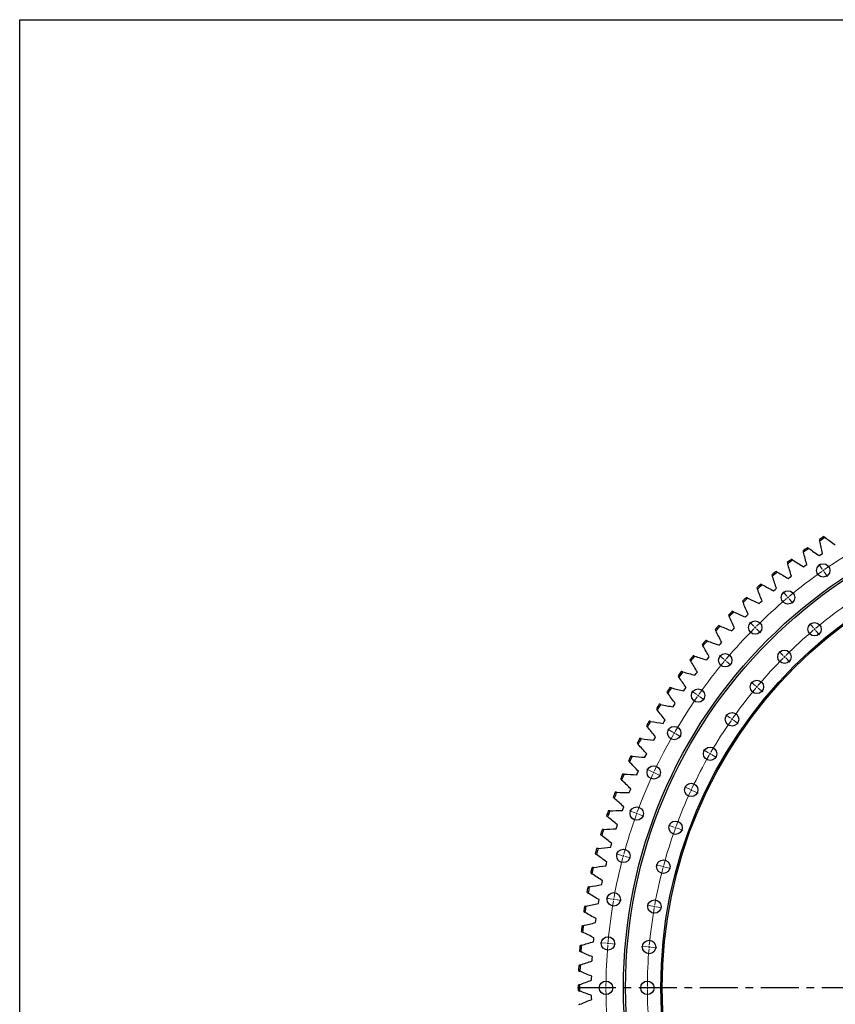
# Model space of a CAD drawing. Header units: millimetres. Extents: x 477 to 15409, y 37490 to 48782.
# Tile 12 of 25: x 477 to 2852, y 45915 to 48782. Entities that reach past the tile are written whole.
import ezdxf

# ---------------------------------------------------------------- set-up
doc = ezdxf.new("R2010")
doc.units = ezdxf.units.MM
doc.header["$LTSCALE"] = 50
doc.linetypes.add('CENTER', pattern=[10.16, 6.35, -1.27, 1.27, -1.27])

msp = doc.modelspace()

# ---------------------------------------------------------------- linework, layer by layer
at = {"color": 7, "linetype": 'Continuous', "lineweight": 25}
for p, q in [((2805.3, 47221.7), (2810.1, 47225)), ((2810.1, 47225), (2814.9, 47228.2)), ((2759.7, 47189.2), (2764.3, 47192.6)), ((2764.3, 47192.6), (2769, 47196)), ((2715.3, 47155), (2719.8, 47158.6)), ((2719.8, 47158.6), (2724.3, 47162.2)), ((2672.1, 47119.2), (2676.5, 47123)), ((2676.5, 47123), (2680.9, 47126.7)), ((2630.3, 47081.8), (2634.6, 47085.8)), ((2634.6, 47085.8), (2638.8, 47089.7)), ((2589.9, 47043), (2594, 47047.1)), ((2594, 47047.1), (2598.1, 47051.1)), ((2551, 47002.6), (2554.9, 47006.9)), ((2554.9, 47006.9), (2558.9, 47011.1)), ((2513.6, 46960.9), (2517.3, 46965.3)), ((2517.3, 46965.3), (2521.2, 46969.6)), ((2481.3, 46922.4), (2485, 46926.8)), ((2477.7, 46917.8), (2481.3, 46922.4)), ((2443.5, 46873.5), (2446.9, 46878.1)), ((2446.9, 46878.1), (2450.4, 46882.7)), ((2410.8, 46827.9), (2414.1, 46832.6)), ((2414.1, 46832.6), (2417.4, 46837.4)), ((2379.9, 46781.1), (2383, 46786)), ((2383, 46786), (2386.2, 46790.8)), ((2350.8, 46733.3), (2353.7, 46738.3)), ((2353.7, 46738.3), (2356.6, 46743.2)), ((2323.4, 46684.4), (2326.1, 46689.5)), ((2326.1, 46689.5), (2328.9, 46694.5)), ((2300.3, 46639.7), (2302.9, 46644.8)), ((2297.8, 46634.5), (2300.3, 46639.7)), ((2274.1, 46583.7), (2276.4, 46589)), ((2276.4, 46589), (2278.8, 46594.2)), ((2252.2, 46532.1), (2254.3, 46537.4)), ((2254.3, 46537.4), (2256.6, 46542.8)), ((2232.3, 46479.7), (2234.2, 46485.1)), ((2234.2, 46485.1), (2236.2, 46490.5)), ((2214.3, 46426.6), (2216, 46432.1)), ((2216, 46432.1), (2217.8, 46437.6)), ((2199.8, 46378.5), (2201.4, 46384)), ((2198.2, 46372.9), (2199.8, 46378.5)), ((2185.5, 46324.2), (2186.9, 46329.8)), ((2184.2, 46318.6), (2185.5, 46324.2)), ((2172.1, 46263.9), (2173.3, 46269.6)), ((2173.3, 46269.6), (2174.4, 46275.2)), ((2162.1, 46208.7), (2163, 46214.4)), ((2163, 46214.4), (2164, 46220.1)), ((2154.1, 46153.3), (2154.8, 46159)), ((2154.8, 46159), (2155.6, 46164.7)), ((2148.1, 46097.5), (2148.6, 46103.3)), ((2148.6, 46103.3), (2149.2, 46109)), ((2144.2, 46041.6), (2144.5, 46047.4)), ((2144.5, 46047.4), (2144.9, 46053.1)), ((2142.4, 45985.6), (2142.5, 45991.4)), ((2142.5, 45991.4), (2142.6, 45997.1)), ((2142.5, 45935.3), (2142.4, 45941.1)), ((2142.6, 45929.5), (2142.5, 45935.3))]:
    msp.add_line(p, q, dxfattribs=at)
at = {"color": 0, "linetype": 'Continuous', "lineweight": 18}
for p, q in [((2814.1, 47182.6), (2804.3, 47196.6)), ((2816.9, 47178.5), (2815.5, 47180.6)), ((2816.9, 47178.5), (2818.4, 47176.5)), ((2819.8, 47174.4), (2829.6, 47160.5)), ((2711, 47103.6), (2700.1, 47116.6)), ((2714.3, 47099.8), (2712.7, 47101.7)), ((2714.3, 47099.8), (2715.9, 47097.8)), ((2717.5, 47095.9), (2728.4, 47082.9)), ((2615.3, 47015.9), (2603.3, 47027.9)), ((2618.8, 47012.3), (2617.1, 47014.1)), ((2788.5, 47011.3), (2777.6, 47024.3)), ((2618.8, 47012.3), (2620.6, 47010.6)), ((2622.4, 47008.8), (2634.4, 46996.8)), ((2791.7, 47007.4), (2790.1, 47009.4)), ((2791.7, 47007.4), (2793.3, 47005.5)), ((2794.9, 47003.6), (2805.9, 46990.6)), ((2527.6, 46920.1), (2514.6, 46931)), ((2700.5, 46930.7), (2688.5, 46942.7)), ((2704.1, 46927.1), (2702.3, 46928.9)), ((2704.1, 46927.1), (2705.8, 46925.3)), ((2531.4, 46916.9), (2529.5, 46918.5)), ((2531.4, 46916.9), (2533.3, 46915.3)), ((2535.2, 46913.7), (2548.3, 46902.8)), ((2707.6, 46923.6), (2719.6, 46911.6)), ((2619.9, 46842.7), (2606.9, 46853.6)), ((2623.7, 46839.4), (2621.8, 46841.1)), ((2448.5, 46817.1), (2434.6, 46826.8)), ((2452.6, 46814.2), (2450.6, 46815.7)), ((2452.6, 46814.2), (2454.7, 46812.8)), ((2623.7, 46839.4), (2625.6, 46837.8)), ((2627.5, 46836.2), (2640.6, 46825.3)), ((2456.7, 46811.4), (2470.6, 46801.6)), ((2547.2, 46748), (2533.3, 46757.7)), ((2551.3, 46745.1), (2549.3, 46746.5)), ((2551.3, 46745.1), (2553.4, 46743.7)), ((2555.4, 46742.2), (2569.4, 46732.5)), ((2378.8, 46707.6), (2364, 46716.1)), ((2383.1, 46705.1), (2380.9, 46706.3)), ((2383.1, 46705.1), (2385.3, 46703.8)), ((2387.4, 46702.6), (2402.1, 46694.1)), ((2483.1, 46647.3), (2468.4, 46655.8)), ((2487.4, 46644.8), (2485.3, 46646.1)), ((2487.4, 46644.8), (2489.6, 46643.6)), ((2491.8, 46642.3), (2506.5, 46633.8)), ((2318.8, 46592.4), (2303.4, 46599.6)), ((2323.3, 46590.3), (2321.1, 46591.3)), ((2323.3, 46590.3), (2325.6, 46589.2)), ((2327.9, 46588.2), (2343.3, 46581)), ((2428, 46541.5), (2412.6, 46548.7)), ((2432.5, 46539.4), (2430.3, 46540.4)), ((2432.5, 46539.4), (2434.8, 46538.3)), ((2437.1, 46537.2), (2452.5, 46530.1)), ((2269.1, 46472.4), (2253.1, 46478.2)), ((2273.8, 46470.7), (2271.5, 46471.6)), ((2273.8, 46470.7), (2276.2, 46469.9)), ((2278.5, 46469), (2294.5, 46463.2)), ((2382.3, 46431.2), (2366.4, 46437)), ((2387, 46429.5), (2384.7, 46430.4)), ((2387, 46429.5), (2389.4, 46428.6)), ((2391.7, 46427.8), (2407.7, 46422)), ((2230.1, 46348.6), (2213.6, 46353)), ((2234.9, 46347.3), (2232.5, 46347.9)), ((2234.9, 46347.3), (2237.3, 46346.6)), ((2239.7, 46346), (2256.1, 46341.6)), ((2346.5, 46317.4), (2330, 46321.8)), ((2351.3, 46316.1), (2348.9, 46316.7)), ((2351.3, 46316.1), (2353.7, 46315.5)), ((2356.1, 46314.8), (2372.5, 46310.4)), ((2202, 46221.8), (2185.2, 46224.8)), ((2206.9, 46220.9), (2204.4, 46221.4)), ((2206.9, 46220.9), (2209.3, 46220.5)), ((2211.8, 46220.1), (2228.5, 46217.1)), ((2320.6, 46200.9), (2303.9, 46203.8)), ((2325.5, 46200), (2323.1, 46200.4)), ((2325.5, 46200), (2328, 46199.6)), ((2330.5, 46199.1), (2347.2, 46196.2)), ((2185, 46093.1), (2168.1, 46094.5)), ((2190, 46092.6), (2187.5, 46092.8)), ((2190, 46092.6), (2192.5, 46092.4)), ((2195, 46092.2), (2211.9, 46090.7)), ((2305, 46082.6), (2288.1, 46084)), ((2310, 46082.1), (2307.5, 46082.3)), ((2310, 46082.1), (2312.5, 46081.9)), ((2315, 46081.7), (2331.9, 46080.2)), ((2179.3, 45963.3), (2162.3, 45963.3)), ((2184.3, 45963.3), (2181.8, 45963.3)), ((2184.3, 45963.3), (2186.8, 45963.3)), ((2189.3, 45963.3), (2206.3, 45963.3)), ((2299.8, 45963.3), (2282.8, 45963.3)), ((2304.8, 45963.3), (2302.3, 45963.3)), ((2304.8, 45963.3), (2307.3, 45963.3)), ((2309.8, 45963.3), (2326.8, 45963.3))]:
    msp.add_line(p, q, dxfattribs=at)
at = {"linetype": 'CENTER', "ltscale": 0.35}
msp.add_line((5235.4, 45963.3), (2100.3, 45963.3), dxfattribs=at)
msp.add_lwpolyline([(476.9, 48782), (15408.8, 48782), (15408.8, 37490.2), (476.9, 37490.2)], close=True)
at = {"color": 7, "linetype": 'Continuous', "lineweight": 25}
for centre, radius in [((3667.8, 45963.3), 1432.5), ((3667.8, 45963.3), 1426.5), ((3667.8, 45963.3), 1324), ((3667.8, 45963.3), 1320), ((2816.9, 47178.5), 19.5), ((2714.3, 47099.8), 19.5), ((2618.8, 47012.3), 19.5), ((2791.7, 47007.4), 19.5), ((2531.4, 46916.9), 19.5), ((2704.1, 46927.1), 19.5), ((2623.7, 46839.4), 19.5), ((2452.6, 46814.2), 19.5), ((2551.3, 46745.1), 19.5), ((2383.1, 46705.1), 19.5), ((2487.4, 46644.8), 19.5), ((2323.3, 46590.3), 19.5), ((2432.5, 46539.4), 19.5), ((2273.8, 46470.7), 19.5), ((2387, 46429.5), 19.5), ((2234.9, 46347.3), 19.5), ((2351.3, 46316.1), 19.5), ((2206.9, 46220.9), 19.5), ((2325.5, 46200), 19.5), ((2190, 46092.6), 19.5), ((2310, 46082.1), 19.5), ((2184.3, 45963.3), 19.5), ((2304.8, 45963.3), 19.5)]:
    msp.add_circle(centre, radius, dxfattribs=at)
for radius, start, end in [(1564.2, 122.8713, 123.4444), (1560.2, 122.8154, 123.5004), (1564.2, 124.9766, 125.5497), (1560.2, 124.9206, 125.6057), (1564.2, 127.0819, 127.655), (1560.2, 127.0259, 127.711), (1564.2, 129.1871, 129.7602), (1560.2, 129.1311, 129.8162), (1564.2, 131.2924, 131.8655), (1560.2, 131.2364, 131.9215), (1564.2, 133.3977, 133.9708), (1560.2, 133.3417, 134.0268), (1564.2, 135.5029, 136.076), (1560.2, 135.4469, 136.132), (1564.2, 137.6082, 138.1813), (1560.2, 137.5522, 138.2373), (1564.2, 139.7135, 140.2865), (1560.2, 139.6575, 140.3425), (1564.2, 141.8187, 142.3918), (1560.2, 141.7627, 142.4478), (1564.2, 143.924, 144.4971), (1560.2, 143.868, 144.5531), (1564.2, 146.0292, 146.6023), (1560.2, 145.9732, 146.6583), (1564.2, 148.1345, 148.7076), (1560.2, 148.0785, 148.7636), (1564.2, 150.2398, 150.8129), (1560.2, 150.1838, 150.8689), (1564.2, 152.345, 152.9181), (1560.2, 152.289, 152.9741), (1564.2, 154.4503, 155.0234), (1560.2, 154.3943, 155.0794), (1564.2, 156.5556, 157.1287), (1560.2, 156.4996, 157.1846), (1564.2, 158.6608, 159.2339), (1560.2, 158.6048, 159.2899), (1564.2, 160.7661, 161.3392), (1560.2, 160.7101, 161.3952), (1564.2, 162.8713, 163.4444), (1560.2, 162.8154, 163.5004), (1564.2, 164.9766, 165.5497), (1560.2, 164.9206, 165.6057), (1564.2, 167.0819, 167.655), (1560.2, 167.0259, 167.711), (1564.2, 169.1871, 169.7602), (1560.2, 169.1311, 169.8162), (1564.2, 171.2924, 171.8655), (1560.2, 171.2364, 171.9215), (1564.2, 173.3977, 173.9708), (1560.2, 173.3417, 174.0268), (1564.2, 175.5029, 176.076), (1560.2, 175.4469, 176.132), (1564.2, 177.6082, 178.1813), (1560.2, 177.5522, 178.2373), (1564.2, 179.7135, 180.2865), (1560.2, 179.6575, 180.3425)]:
    msp.add_arc((3667.8, 45963.3), radius, start, end, dxfattribs=at)
at = {"color": 0, "linetype": 'Continuous', "lineweight": 18}
for radius, start, end in [(1483.5, 120.1931, 124.8069), (1483.5, 125.1931, 129.8069), (1483.5, 125, 125.0966), (1483.5, 124.9034, 125), (1483.5, 130, 130.0966), (1483.5, 129.9034, 130), (1483.5, 130.1931, 134.8069), (1363, 125.2102, 129.7898), (1483.5, 134.9034, 135), (1483.5, 135.1931, 139.8069), (1483.5, 135, 135.0966), (1363, 130.2102, 134.7898), (1363, 130, 130.1051), (1363, 129.8949, 130), (1363, 135, 135.1051), (1363, 134.8949, 135), (1483.5, 140.1931, 144.8069), (1483.5, 140, 140.0966), (1483.5, 139.9034, 140), (1363, 135.2102, 139.7898), (1363, 139.8949, 140), (1483.5, 145, 145.0966), (1483.5, 144.9034, 145), (1363, 140.2102, 144.7898), (1363, 140, 140.1051), (1483.5, 145.1931, 149.8069), (1363, 145.2102, 149.7898), (1363, 145, 145.1051), (1363, 144.8949, 145), (1483.5, 150.1931, 154.8069), (1483.5, 150, 150.0966), (1483.5, 149.9034, 150), (1363, 150.2102, 154.7898), (1363, 150, 150.1051), (1363, 149.8949, 150), (1483.5, 155.1931, 159.8069), (1483.5, 155, 155.0966), (1483.5, 154.9034, 155), (1363, 155.2102, 159.7898), (1363, 155, 155.1051), (1363, 154.8949, 155), (1483.5, 160, 160.0966), (1483.5, 159.9034, 160), (1483.5, 160.1931, 164.8069), (1363, 160.2102, 164.7898), (1363, 160, 160.1051), (1363, 159.8949, 160), (1483.5, 165.1931, 169.8069), (1483.5, 165, 165.0966), (1483.5, 164.9034, 165), (1363, 165.2102, 169.7898), (1363, 165, 165.1051), (1363, 164.8949, 165), (1483.5, 170.1931, 174.8069), (1483.5, 170, 170.0966), (1483.5, 169.9034, 170), (1363, 170.2102, 174.7898), (1363, 170, 170.1051), (1363, 169.8949, 170), (1483.5, 175.1931, 179.8069), (1483.5, 175, 175.0966), (1483.5, 174.9034, 175), (1363, 175.2102, 179.7898), (1363, 175, 175.1051), (1363, 174.8949, 175), (1483.5, 179.9034, 180), (1483.5, 180, 180.0966), (1483.5, 180.1931, 184.8069), (1363, 179.8949, 180), (1363, 180, 180.1051), (1363, 180.2102, 184.7898)]:
    msp.add_arc((3667.8, 45963.3), radius, start, end, dxfattribs=at)
at = {"color": 7, "linetype": 'Continuous', "lineweight": 25}
for points in [[(2822.3, 47274.6), (2821.2, 47275.4), (2820, 47276.2), (2818.9, 47277.1)], [(2822.3, 47274.6), (2832.3, 47267.2), (2842.2, 47259.9), (2852.1, 47252.6)], [(2774.7, 47242.6), (2773.5, 47243.4), (2772.4, 47244.2), (2771.2, 47245)], [(2774.7, 47242.6), (2784.9, 47235.7), (2795.1, 47228.7), (2805.3, 47221.7)], [(2805.8, 47268.5), (2806.1, 47267.1), (2806.4, 47265.7), (2806.7, 47264.4)], [(2814.9, 47228.2), (2812.1, 47240.2), (2809.4, 47252.3), (2806.7, 47264.4)], [(2758.4, 47236), (2758.8, 47234.6), (2759.1, 47233.2), (2759.5, 47231.8)], [(2769, 47196), (2765.8, 47207.9), (2762.6, 47219.9), (2759.5, 47231.8)], [(2712.3, 47201.7), (2712.7, 47200.3), (2713.1, 47199), (2713.5, 47197.6)], [(2724.3, 47162.2), (2720.7, 47174), (2717.1, 47185.8), (2713.5, 47197.6)], [(2728.3, 47208.9), (2727.1, 47209.7), (2725.9, 47210.5), (2724.7, 47211.2)], [(2728.3, 47208.9), (2738.8, 47202.4), (2749.3, 47195.8), (2759.7, 47189.2)], [(2667.4, 47165.8), (2667.9, 47164.4), (2668.3, 47163.1), (2668.8, 47161.7)], [(2680.9, 47126.7), (2676.8, 47138.3), (2672.8, 47150), (2668.8, 47161.7)], [(2683.2, 47173.6), (2682, 47174.3), (2680.7, 47175), (2679.5, 47175.7)], [(2683.2, 47173.6), (2693.9, 47167.4), (2704.6, 47161.2), (2715.3, 47155)], [(2623.9, 47128.2), (2624.4, 47126.9), (2624.9, 47125.5), (2625.4, 47124.2)], [(2639.4, 47136.6), (2638.1, 47137.3), (2636.9, 47137.9), (2635.6, 47138.6)], [(2639.4, 47136.6), (2650.3, 47130.8), (2661.2, 47125), (2672.1, 47119.2)], [(2597, 47098), (2595.7, 47098.6), (2594.4, 47099.3), (2593.1, 47099.9)], [(2638.8, 47089.7), (2634.3, 47101.2), (2629.9, 47112.7), (2625.4, 47124.2)], [(2581.8, 47089.1), (2582.4, 47087.8), (2582.9, 47086.4), (2583.5, 47085.1)], [(2598.1, 47051.1), (2593.2, 47062.4), (2588.4, 47073.8), (2583.5, 47085.1)], [(2597, 47098), (2608.1, 47092.6), (2619.2, 47087.3), (2630.3, 47081.8)], [(2541.2, 47048.4), (2541.8, 47047.1), (2542.4, 47045.8), (2543, 47044.5)], [(2558.9, 47011.1), (2553.6, 47022.2), (2548.3, 47033.4), (2543, 47044.5)], [(2556, 47057.9), (2554.7, 47058.5), (2553.4, 47059.1), (2552.1, 47059.6)], [(2556, 47057.9), (2567.4, 47053), (2578.7, 47048), (2589.9, 47043)], [(2516.6, 47016.3), (2515.3, 47016.9), (2513.9, 47017.4), (2512.6, 47017.9)], [(2516.6, 47016.3), (2528.1, 47011.8), (2539.6, 47007.2), (2551, 47002.6)], [(2502.1, 47006.3), (2502.8, 47005), (2503.4, 47003.8), (2504.1, 47002.5)], [(2521.2, 46969.6), (2515.4, 46980.6), (2509.7, 46991.5), (2504.1, 47002.5)], [(2464.6, 46962.8), (2465.3, 46961.5), (2466, 46960.3), (2466.7, 46959)], [(2485, 46926.8), (2478.9, 46937.5), (2472.8, 46948.3), (2466.7, 46959)], [(2478.7, 46973.3), (2477.3, 46973.8), (2476, 46974.3), (2474.6, 46974.8)], [(2478.7, 46973.3), (2490.3, 46969.2), (2502, 46965.1), (2513.6, 46960.9)], [(2442.4, 46929), (2441, 46929.4), (2439.6, 46929.8), (2438.3, 46930.2)], [(2442.4, 46929), (2454.2, 46925.3), (2466, 46921.6), (2477.7, 46917.8)], [(2428.7, 46917.9), (2429.4, 46916.7), (2430.2, 46915.5), (2430.9, 46914.2)], [(2450.4, 46882.7), (2443.9, 46893.2), (2437.4, 46903.7), (2430.9, 46914.2)], [(2394.4, 46871.7), (2395.2, 46870.5), (2396, 46869.4), (2396.8, 46868.2)], [(2407.7, 46883.3), (2406.3, 46883.7), (2405, 46884), (2403.6, 46884.4)], [(2407.7, 46883.3), (2419.7, 46880), (2431.6, 46876.8), (2443.5, 46873.5)], [(2417.4, 46837.4), (2410.5, 46847.6), (2403.7, 46857.9), (2396.8, 46868.2)], [(2361.9, 46824.3), (2362.8, 46823.2), (2363.6, 46822), (2364.4, 46820.9)], [(2386.2, 46790.8), (2378.9, 46800.8), (2371.7, 46810.8), (2364.4, 46820.9)], [(2374.8, 46836.4), (2373.4, 46836.7), (2372, 46837), (2370.6, 46837.4)], [(2374.8, 46836.4), (2386.8, 46833.6), (2398.8, 46830.7), (2410.8, 46827.9)], [(2343.6, 46788.3), (2342.2, 46788.6), (2340.8, 46788.8), (2339.4, 46789.1)], [(2343.6, 46788.3), (2355.7, 46785.9), (2367.8, 46783.5), (2379.9, 46781.1)], [(2331.2, 46775.8), (2332.1, 46774.7), (2332.9, 46773.5), (2333.8, 46772.4)], [(2356.6, 46743.2), (2349, 46752.9), (2341.4, 46762.6), (2333.8, 46772.4)], [(2302.2, 46726.1), (2303.2, 46725), (2304.1, 46723.9), (2305, 46722.8)], [(2314.2, 46739.1), (2312.8, 46739.3), (2311.3, 46739.5), (2309.9, 46739.8)], [(2314.2, 46739.1), (2326.4, 46737.2), (2338.6, 46735.2), (2350.8, 46733.3)], [(2328.9, 46694.5), (2320.9, 46703.9), (2312.9, 46713.4), (2305, 46722.8)], [(2275.1, 46675.5), (2276.1, 46674.4), (2277.1, 46673.3), (2278, 46672.3)], [(2302.9, 46644.8), (2294.6, 46653.9), (2286.3, 46663.1), (2278, 46672.3)], [(2286.6, 46688.8), (2285.2, 46689), (2283.8, 46689.2), (2282.3, 46689.3)], [(2286.6, 46688.8), (2298.9, 46687.4), (2311.1, 46685.9), (2323.4, 46684.4)], [(2249.9, 46623.8), (2250.9, 46622.8), (2251.9, 46621.8), (2252.9, 46620.7)], [(2278.8, 46594.2), (2270.2, 46603), (2261.5, 46611.9), (2252.9, 46620.7)], [(2260.9, 46637.6), (2259.4, 46637.7), (2258, 46637.8), (2256.6, 46638)], [(2260.9, 46637.6), (2273.2, 46636.6), (2285.5, 46635.6), (2297.8, 46634.5)], [(2237, 46585.5), (2235.6, 46585.5), (2234.2, 46585.6), (2232.8, 46585.7)], [(2237, 46585.5), (2249.4, 46584.9), (2261.7, 46584.3), (2274.1, 46583.7)], [(2226.6, 46571.3), (2227.6, 46570.3), (2228.7, 46569.3), (2229.7, 46568.3)], [(2256.6, 46542.8), (2247.6, 46551.3), (2238.6, 46559.8), (2229.7, 46568.3)], [(2215.2, 46532.5), (2213.7, 46532.5), (2212.3, 46532.5), (2210.9, 46532.5)], [(2215.2, 46532.5), (2227.5, 46532.4), (2239.9, 46532.2), (2252.2, 46532.1)], [(2205.3, 46517.9), (2206.3, 46517), (2207.4, 46516), (2208.5, 46515.1)], [(2236.2, 46490.5), (2227, 46498.7), (2217.7, 46506.9), (2208.5, 46515.1)], [(2195.2, 46478.7), (2193.8, 46478.7), (2192.4, 46478.7), (2190.9, 46478.6)], [(2195.2, 46478.7), (2207.6, 46479.1), (2219.9, 46479.4), (2232.3, 46479.7)], [(2185.9, 46463.8), (2187, 46462.9), (2188.1, 46462), (2189.2, 46461.1)], [(2217.8, 46437.6), (2208.3, 46445.4), (2198.7, 46453.2), (2189.2, 46461.1)], [(2177.3, 46424.3), (2175.9, 46424.2), (2174.4, 46424.1), (2173, 46424)], [(2177.3, 46424.3), (2189.6, 46425.1), (2202, 46425.9), (2214.3, 46426.6)], [(2168.5, 46409), (2169.6, 46408.2), (2170.7, 46407.3), (2171.9, 46406.4)], [(2201.4, 46384), (2191.5, 46391.4), (2181.7, 46398.9), (2171.9, 46406.4)], [(2153.1, 46353.7), (2154.3, 46352.8), (2155.5, 46352), (2156.6, 46351.2)], [(2161.4, 46369.2), (2159.9, 46369.1), (2158.5, 46368.9), (2157.1, 46368.8)], [(2161.4, 46369.2), (2173.7, 46370.5), (2186, 46371.7), (2198.2, 46372.9)], [(2186.9, 46329.8), (2176.8, 46336.9), (2166.7, 46344), (2156.6, 46351.2)], [(2139.8, 46297.8), (2141, 46297), (2142.2, 46296.2), (2143.4, 46295.4)], [(2147.5, 46313.6), (2146.1, 46313.4), (2144.6, 46313.2), (2143.2, 46313)], [(2147.5, 46313.6), (2159.7, 46315.3), (2172, 46317), (2184.2, 46318.6)], [(2174.4, 46275.2), (2164.1, 46281.9), (2153.7, 46288.6), (2143.4, 46295.4)], [(2128.6, 46241.4), (2129.8, 46240.7), (2131, 46239.9), (2132.2, 46239.2)], [(2135.6, 46257.5), (2134.2, 46257.3), (2132.8, 46257), (2131.4, 46256.8)], [(2164, 46220.1), (2153.4, 46226.4), (2142.8, 46232.8), (2132.2, 46239.2)], [(2135.6, 46257.5), (2147.8, 46259.7), (2160, 46261.8), (2172.1, 46263.9)], [(2119.4, 46184.7), (2120.6, 46184), (2121.9, 46183.3), (2123.1, 46182.6)], [(2125.9, 46201), (2124.5, 46200.7), (2123.1, 46200.4), (2121.7, 46200.1)], [(2155.6, 46164.7), (2144.8, 46170.6), (2133.9, 46176.6), (2123.1, 46182.6)], [(2125.9, 46201), (2137.9, 46203.6), (2150, 46206.2), (2162.1, 46208.7)], [(2118.2, 46144.2), (2130.1, 46147.3), (2142.1, 46150.3), (2154.1, 46153.3)], [(2112.3, 46127.6), (2113.6, 46127), (2114.8, 46126.3), (2116.1, 46125.7)], [(2118.2, 46144.2), (2116.8, 46143.9), (2115.4, 46143.5), (2114, 46143.2)], [(2149.2, 46109), (2138.2, 46114.5), (2127.1, 46120.1), (2116.1, 46125.7)], [(2112.6, 46087.2), (2124.4, 46090.7), (2136.3, 46094.1), (2148.1, 46097.5)], [(2107.3, 46070.4), (2108.6, 46069.8), (2109.9, 46069.2), (2111.2, 46068.6)], [(2112.6, 46087.2), (2111.2, 46086.8), (2109.8, 46086.4), (2108.5, 46086)], [(2144.9, 46053.1), (2133.6, 46058.2), (2122.4, 46063.4), (2111.2, 46068.6)], [(2109.1, 46030), (2120.8, 46033.9), (2132.5, 46037.8), (2144.2, 46041.6)], [(2104.4, 46013), (2105.7, 46012.4), (2107.1, 46011.9), (2108.4, 46011.3)], [(2109.1, 46030), (2107.7, 46029.5), (2106.4, 46029.1), (2105, 46028.6)], [(2142.6, 45997.1), (2131.2, 46001.8), (2119.8, 46006.6), (2108.4, 46011.3)], [(2107.7, 45972.7), (2119.2, 45977), (2130.8, 45981.3), (2142.4, 45985.6)], [(2107.7, 45972.7), (2106.3, 45972.2), (2105, 45971.7), (2103.7, 45971.2)], [(2103.7, 45955.5), (2105, 45955), (2106.3, 45954.5), (2107.7, 45954)], [(2142.4, 45941.1), (2130.8, 45945.3), (2119.2, 45949.7), (2107.7, 45954)], [(2108.4, 45915.3), (2119.8, 45920.1), (2131.2, 45924.8), (2142.6, 45929.5)], [(2108.4, 45915.3), (2107.1, 45914.8), (2105.7, 45914.2), (2104.4, 45913.7)]]:
    msp.add_open_spline(points, degree=3, dxfattribs=at)

doc.saveas('drawing.dxf')
